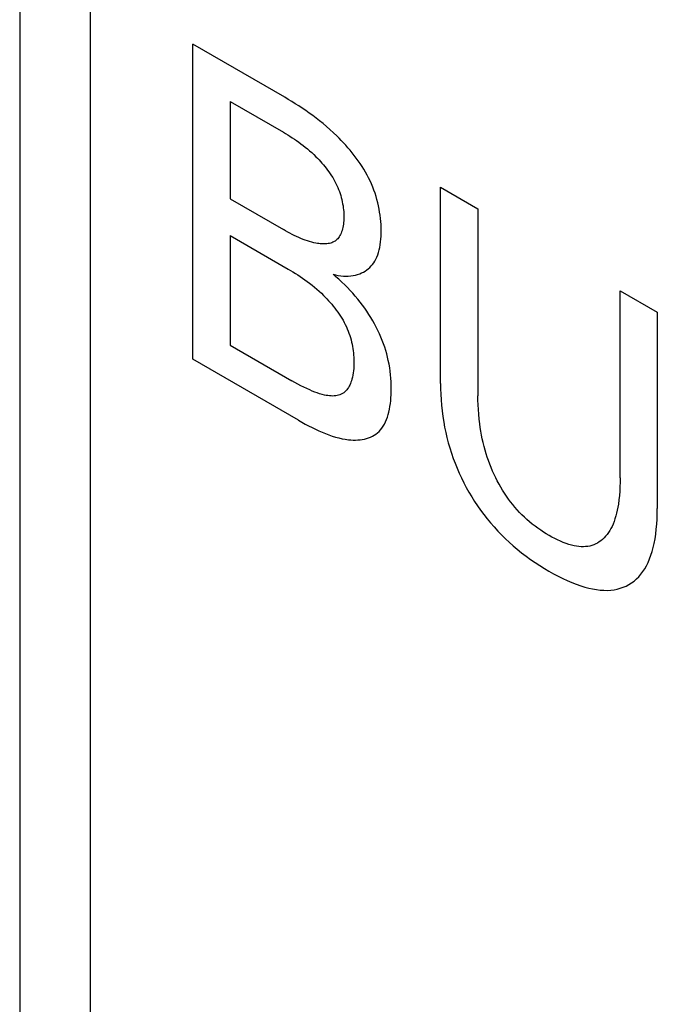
# Model space of a CAD drawing. Extents: x 0 to 594, y 0 to 420.
# Tile 22 of 35: x 211.35 to 213.99, y 260.21 to 264.3. Entities that reach past the tile are written whole.
import ezdxf

# ---------------------------------------------------------------- set-up
doc = ezdxf.new("R2010")
doc.units = 0
doc.header["$LTSCALE"] = 32.67
doc.layers.add('40000_ISO', color=7, linetype='CONTINUOUS')

msp = doc.modelspace()

# ---------------------------------------------------------------- linework, layer by layer
at = {"layer": '40000_ISO', "color": 7, "linetype": 'CONTINUOUS'}
for p, q in [((211.3483, 287.9828), (211.3483, 207.3204)), ((211.6412, 207.5544), (211.6412, 287.4648)), ((212.0654, 262.8881), (212.0654, 264.1945)), ((212.4464, 263.9745), (212.0654, 264.1945)), ((212.2202, 263.957), (212.2202, 263.5534)), ((212.2202, 263.957), (212.441, 263.8295)), ((212.4609, 263.9659), (212.4464, 263.9745)), ((212.4755, 263.9571), (212.4609, 263.9659)), ((212.49, 263.9481), (212.4755, 263.9571)), ((212.5045, 263.9388), (212.49, 263.9481)), ((212.519, 263.9293), (212.5045, 263.9388)), ((212.5335, 263.9195), (212.519, 263.9293)), ((212.548, 263.9094), (212.5335, 263.9195)), ((212.5624, 263.899), (212.548, 263.9094)), ((212.5768, 263.8882), (212.5624, 263.899)), ((212.5912, 263.877), (212.5768, 263.8882)), ((212.6055, 263.8654), (212.5912, 263.877)), ((212.6198, 263.8534), (212.6055, 263.8654)), ((212.634, 263.8409), (212.6198, 263.8534)), ((212.441, 263.8295), (212.4501, 263.8241)), ((212.4501, 263.8241), (212.4592, 263.8186)), ((212.4592, 263.8186), (212.4684, 263.8129)), ((212.4684, 263.8129), (212.4775, 263.8071)), ((212.6481, 263.8279), (212.634, 263.8409)), ((212.6622, 263.8144), (212.6481, 263.8279)), ((212.6716, 263.805), (212.6622, 263.8144)), ((212.4775, 263.8071), (212.4866, 263.8011)), ((212.4866, 263.8011), (212.4957, 263.7949)), ((212.4957, 263.7949), (212.5048, 263.7885)), ((212.5048, 263.7885), (212.5139, 263.7819)), ((212.5139, 263.7819), (212.5229, 263.7751)), ((212.5229, 263.7751), (212.5319, 263.768)), ((212.681, 263.7954), (212.6716, 263.805)), ((212.6903, 263.7856), (212.681, 263.7954)), ((212.6995, 263.7755), (212.6903, 263.7856)), ((212.7085, 263.7652), (212.6995, 263.7755)), ((212.5319, 263.768), (212.5408, 263.7607)), ((212.5408, 263.7607), (212.5498, 263.7531)), ((212.5498, 263.7531), (212.5586, 263.7451)), ((212.5586, 263.7451), (212.5674, 263.7369)), ((212.5674, 263.7369), (212.5762, 263.7284)), ((212.7175, 263.7547), (212.7085, 263.7652)), ((212.7263, 263.744), (212.7175, 263.7547)), ((212.7348, 263.7332), (212.7263, 263.744)), ((212.7432, 263.7221), (212.7348, 263.7332)), ((212.5762, 263.7284), (212.5825, 263.7219)), ((212.5825, 263.7219), (212.5887, 263.7154)), ((212.5887, 263.7154), (212.5949, 263.7086)), ((212.5949, 263.7086), (212.601, 263.7017)), ((212.601, 263.7017), (212.6071, 263.6947)), ((212.6071, 263.6947), (212.613, 263.6875)), ((212.7514, 263.7109), (212.7432, 263.7221)), ((212.7593, 263.6995), (212.7514, 263.7109)), ((212.7669, 263.6879), (212.7593, 263.6995)), ((212.613, 263.6875), (212.6188, 263.6801)), ((212.6188, 263.6801), (212.6244, 263.6727)), ((212.6244, 263.6727), (212.6299, 263.6651)), ((212.6299, 263.6651), (212.6352, 263.6573)), ((212.6352, 263.6573), (212.6404, 263.6495)), ((212.6404, 263.6495), (212.6453, 263.6416)), ((212.7743, 263.6762), (212.7669, 263.6879)), ((212.7813, 263.6643), (212.7743, 263.6762)), ((212.788, 263.6523), (212.7813, 263.6643)), ((212.7944, 263.6401), (212.788, 263.6523)), ((212.6453, 263.6416), (212.65, 263.6335)), ((212.65, 263.6335), (212.6545, 263.6254)), ((212.6545, 263.6254), (212.6588, 263.6172)), ((212.6588, 263.6172), (212.6628, 263.6089)), ((212.6628, 263.6089), (212.6665, 263.6006)), ((212.8004, 263.6278), (212.7944, 263.6401)), ((212.8061, 263.6151), (212.8004, 263.6278)), ((212.8114, 263.6023), (212.8061, 263.6151)), ((212.6665, 263.6006), (212.6699, 263.5923)), ((212.6699, 263.5923), (212.6731, 263.5839)), ((212.6731, 263.5839), (212.676, 263.5755)), ((212.676, 263.5755), (212.6786, 263.5671)), ((212.6786, 263.5671), (212.681, 263.5587)), ((212.8163, 263.5893), (212.8114, 263.6023)), ((212.8208, 263.5764), (212.8163, 263.5893)), ((212.8249, 263.5633), (212.8208, 263.5764)), ((213.0926, 262.7877), (213.0926, 263.6015)), ((213.0926, 263.6015), (213.2473, 263.5122)), ((212.2202, 263.5534), (212.441, 263.4259)), ((212.681, 263.5587), (212.6832, 263.5502)), ((212.6832, 263.5502), (212.6851, 263.5418)), ((212.6851, 263.5418), (212.6867, 263.5334)), ((212.6867, 263.5334), (212.6881, 263.5251)), ((212.8287, 263.5503), (212.8249, 263.5633)), ((212.832, 263.5372), (212.8287, 263.5503)), ((212.835, 263.5242), (212.832, 263.5372)), ((212.6881, 263.5251), (212.6893, 263.5168)), ((212.6893, 263.5168), (212.6902, 263.5085)), ((212.6902, 263.5085), (212.6909, 263.5004)), ((212.6909, 263.5004), (212.6914, 263.4923)), ((212.6914, 263.4923), (212.6916, 263.4844)), ((212.8377, 263.5112), (212.835, 263.5242)), ((212.8399, 263.4983), (212.8377, 263.5112)), ((212.8418, 263.4855), (212.8399, 263.4983)), ((212.8434, 263.4727), (212.8418, 263.4855)), ((213.2473, 263.5122), (213.2473, 262.7372)), ((212.6897, 263.4483), (212.6887, 263.4416)), ((212.6905, 263.4551), (212.6897, 263.4483)), ((212.6911, 263.4621), (212.6905, 263.4551)), ((212.6915, 263.4692), (212.6911, 263.4621)), ((212.6917, 263.4765), (212.6915, 263.4692)), ((212.6916, 263.4844), (212.6917, 263.4765)), ((212.8446, 263.4601), (212.8434, 263.4727)), ((212.8456, 263.4477), (212.8446, 263.4601)), ((212.8461, 263.4354), (212.8456, 263.4477)), ((212.4501, 263.4208), (212.441, 263.4259)), ((212.4592, 263.4158), (212.4501, 263.4208)), ((212.4683, 263.4109), (212.4592, 263.4158)), ((212.4774, 263.4062), (212.4683, 263.4109)), ((212.4864, 263.4016), (212.4774, 263.4062)), ((212.6781, 263.4063), (212.6755, 263.4013)), ((212.6804, 263.4115), (212.6781, 263.4063)), ((212.6825, 263.417), (212.6804, 263.4115)), ((212.6844, 263.4228), (212.6825, 263.417)), ((212.6861, 263.4289), (212.6844, 263.4228)), ((212.6875, 263.4351), (212.6861, 263.4289)), ((212.6887, 263.4416), (212.6875, 263.4351)), ((212.846, 263.3984), (212.8464, 263.4107)), ((212.8464, 263.4233), (212.8461, 263.4354)), ((212.8464, 263.4107), (212.8464, 263.4233)), ((212.2202, 263.4015), (212.2202, 262.9469)), ((212.2202, 263.4015), (212.461, 263.2624)), ((212.4955, 263.3973), (212.4864, 263.4016)), ((212.5046, 263.3931), (212.4955, 263.3973)), ((212.5136, 263.3892), (212.5046, 263.3931)), ((212.5226, 263.3855), (212.5136, 263.3892)), ((212.5316, 263.382), (212.5226, 263.3855)), ((212.5406, 263.3789), (212.5316, 263.382)), ((212.5496, 263.3761), (212.5406, 263.3789)), ((212.5585, 263.3735), (212.5496, 263.3761)), ((212.5674, 263.3713), (212.5585, 263.3735)), ((212.5762, 263.3695), (212.5674, 263.3713)), ((212.5821, 263.3685), (212.5762, 263.3695)), ((212.5879, 263.3677), (212.5821, 263.3685)), ((212.5938, 263.3671), (212.5879, 263.3677)), ((212.5995, 263.3666), (212.5938, 263.3671)), ((212.6052, 263.3664), (212.5995, 263.3666)), ((212.6108, 263.3664), (212.6052, 263.3664)), ((212.6163, 263.3666), (212.6108, 263.3664)), ((212.6217, 263.3671), (212.6163, 263.3666)), ((212.6269, 263.3679), (212.6217, 263.3671)), ((212.632, 263.3689), (212.6269, 263.3679)), ((212.637, 263.3702), (212.632, 263.3689)), ((212.6418, 263.3718), (212.637, 263.3702)), ((212.6464, 263.3737), (212.6418, 263.3718)), ((212.6508, 263.376), (212.6464, 263.3737)), ((212.655, 263.3785), (212.6508, 263.376)), ((212.659, 263.3814), (212.655, 263.3785)), ((212.6628, 263.3846), (212.659, 263.3814)), ((212.6663, 263.3883), (212.6628, 263.3846)), ((212.6697, 263.3923), (212.6663, 263.3883)), ((212.6727, 263.3966), (212.6697, 263.3923)), ((212.6755, 263.4013), (212.6727, 263.3966)), ((212.8405, 263.3523), (212.8425, 263.3633)), ((212.8425, 263.3633), (212.844, 263.3747)), ((212.844, 263.3747), (212.8452, 263.3864)), ((212.8452, 263.3864), (212.846, 263.3984)), ((212.8321, 263.3216), (212.8354, 263.3314)), ((212.8354, 263.3314), (212.8382, 263.3416)), ((212.8382, 263.3416), (212.8405, 263.3523)), ((212.8047, 263.2752), (212.8102, 263.2816)), ((212.8102, 263.2816), (212.8152, 263.2884)), ((212.8152, 263.2884), (212.8199, 263.2957)), ((212.8199, 263.2957), (212.8242, 263.3035)), ((212.8242, 263.3035), (212.8284, 263.3123)), ((212.8284, 263.3123), (212.8321, 263.3216)), ((212.461, 263.2624), (212.4709, 263.2566)), ((212.4709, 263.2566), (212.4808, 263.2505)), ((212.4808, 263.2505), (212.4907, 263.2444)), ((212.4907, 263.2444), (212.5006, 263.2381)), ((212.659, 263.2308), (212.6468, 263.2413)), ((212.6468, 263.2413), (212.6576, 263.2384)), ((212.7487, 263.2397), (212.7577, 263.2428)), ((212.7577, 263.2428), (212.7652, 263.2461)), ((212.7652, 263.2461), (212.7726, 263.2498)), ((212.7726, 263.2498), (212.7796, 263.254)), ((212.7796, 263.254), (212.7863, 263.2586)), ((212.7863, 263.2586), (212.7928, 263.2637)), ((212.7928, 263.2637), (212.7989, 263.2692)), ((212.7989, 263.2692), (212.8047, 263.2752)), ((212.5006, 263.2381), (212.5105, 263.2316)), ((212.5105, 263.2316), (212.5204, 263.2248)), ((212.5204, 263.2248), (212.5303, 263.2179)), ((212.5303, 263.2179), (212.5401, 263.2108)), ((212.5401, 263.2108), (212.5499, 263.2034)), ((212.5499, 263.2034), (212.5597, 263.1957)), ((212.6576, 263.2384), (212.6683, 263.2361)), ((212.6712, 263.2199), (212.659, 263.2308)), ((212.6683, 263.2361), (212.679, 263.2344)), ((212.6833, 263.2086), (212.6712, 263.2199)), ((212.679, 263.2344), (212.6895, 263.2333)), ((212.6952, 263.197), (212.6833, 263.2086)), ((212.6895, 263.2333), (212.6999, 263.2328)), ((212.6999, 263.2328), (212.7101, 263.233)), ((212.7101, 263.233), (212.7201, 263.2337)), ((212.7201, 263.2337), (212.7299, 263.2351)), ((212.7299, 263.2351), (212.7394, 263.2371)), ((212.7394, 263.2371), (212.7487, 263.2397)), ((212.5597, 263.1957), (212.5694, 263.1877)), ((212.5694, 263.1877), (212.5791, 263.1794)), ((212.5791, 263.1794), (212.5888, 263.1709)), ((212.5888, 263.1709), (212.5984, 263.1619)), ((212.5984, 263.1619), (212.6079, 263.1527)), ((212.7064, 263.1857), (212.6952, 263.197)), ((212.7175, 263.174), (212.7064, 263.1857)), ((212.7283, 263.1621), (212.7175, 263.174)), ((212.7391, 263.1498), (212.7283, 263.1621)), ((213.8367, 262.397), (213.8367, 263.1719)), ((213.8367, 263.1719), (213.9906, 263.083)), ((212.6079, 263.1527), (212.6148, 263.1457)), ((212.6148, 263.1457), (212.6216, 263.1386)), ((212.6216, 263.1386), (212.6283, 263.1313)), ((212.6283, 263.1313), (212.635, 263.1239)), ((212.635, 263.1239), (212.6415, 263.1162)), ((212.7492, 263.1377), (212.7391, 263.1498)), ((212.7591, 263.1253), (212.7492, 263.1377)), ((212.7688, 263.1127), (212.7591, 263.1253)), ((212.6415, 263.1162), (212.648, 263.1085)), ((212.648, 263.1085), (212.6543, 263.1005)), ((212.6543, 263.1005), (212.6604, 263.0924)), ((212.6604, 263.0924), (212.6664, 263.0842)), ((212.6664, 263.0842), (212.6722, 263.0758)), ((212.7783, 263.0997), (212.7688, 263.1127)), ((212.7869, 263.0872), (212.7783, 263.0997)), ((212.7953, 263.0745), (212.7869, 263.0872)), ((213.9906, 263.083), (213.9906, 262.2692)), ((212.6722, 263.0758), (212.6778, 263.0674)), ((212.6778, 263.0674), (212.6831, 263.0588)), ((212.6831, 263.0588), (212.6883, 263.0501)), ((212.6883, 263.0501), (212.6931, 263.0413)), ((212.6931, 263.0413), (212.6977, 263.0323)), ((212.8035, 263.0616), (212.7953, 263.0745)), ((212.8113, 263.0484), (212.8035, 263.0616)), ((212.8189, 263.0351), (212.8113, 263.0484)), ((212.6977, 263.0323), (212.702, 263.0234)), ((212.702, 263.0234), (212.7059, 263.0144)), ((212.7059, 263.0144), (212.7096, 263.0054)), ((212.7096, 263.0054), (212.7129, 262.9963)), ((212.7129, 262.9963), (212.716, 262.9872)), ((212.826, 263.0216), (212.8189, 263.0351)), ((212.8329, 263.008), (212.826, 263.0216)), ((212.8393, 262.9942), (212.8329, 263.008)), ((212.716, 262.9872), (212.7188, 262.9781)), ((212.7188, 262.9781), (212.7213, 262.969)), ((212.7213, 262.969), (212.7235, 262.9598)), ((212.7235, 262.9598), (212.7255, 262.9507)), ((212.8453, 262.9804), (212.8393, 262.9942)), ((212.8509, 262.9665), (212.8453, 262.9804)), ((212.8561, 262.9525), (212.8509, 262.9665)), ((212.2202, 262.9469), (212.476, 262.7992)), ((212.7255, 262.9507), (212.7273, 262.9416)), ((212.7273, 262.9416), (212.7288, 262.9326)), ((212.7288, 262.9326), (212.7301, 262.9237)), ((212.7301, 262.9237), (212.7312, 262.9148)), ((212.7312, 262.9148), (212.732, 262.906)), ((212.8608, 262.9386), (212.8561, 262.9525)), ((212.8652, 262.9246), (212.8608, 262.9386)), ((212.8692, 262.9108), (212.8652, 262.9246)), ((212.5036, 262.6352), (212.0654, 262.8881)), ((212.732, 262.906), (212.7327, 262.8973)), ((212.7327, 262.8973), (212.7331, 262.8887)), ((212.7331, 262.8887), (212.7334, 262.8803)), ((212.7334, 262.8803), (212.7334, 262.8701)), ((212.8727, 262.8969), (212.8692, 262.9108)), ((212.8759, 262.8832), (212.8727, 262.8969)), ((212.8789, 262.8682), (212.8759, 262.8832)), ((212.7317, 262.8409), (212.7305, 262.8316)), ((212.7326, 262.8503), (212.7317, 262.8409)), ((212.7331, 262.8601), (212.7326, 262.8503)), ((212.7334, 262.8701), (212.7331, 262.8601)), ((212.8815, 262.8533), (212.8789, 262.8682)), ((212.8836, 262.8385), (212.8815, 262.8533)), ((212.8853, 262.8239), (212.8836, 262.8385)), ((212.4884, 262.7922), (212.476, 262.7992)), ((212.5008, 262.7854), (212.4884, 262.7922)), ((212.721, 262.7931), (212.7187, 262.7873)), ((212.7231, 262.7992), (212.721, 262.7931)), ((212.725, 262.8055), (212.7231, 262.7992)), ((212.7272, 262.8139), (212.725, 262.8055)), ((212.729, 262.8226), (212.7272, 262.8139)), ((212.7305, 262.8316), (212.729, 262.8226)), ((212.8866, 262.8094), (212.8853, 262.8239)), ((212.8874, 262.7951), (212.8866, 262.8094)), ((212.888, 262.7809), (212.8874, 262.7951)), ((212.5132, 262.7788), (212.5008, 262.7854)), ((212.5256, 262.7725), (212.5132, 262.7788)), ((212.538, 262.7666), (212.5256, 262.7725)), ((212.5504, 262.761), (212.538, 262.7666)), ((212.5606, 262.7567), (212.5504, 262.761)), ((212.5708, 262.7526), (212.5606, 262.7567)), ((212.581, 262.7489), (212.5708, 262.7526)), ((212.6955, 262.7535), (212.6909, 262.7498)), ((212.6999, 262.7576), (212.6955, 262.7535)), ((212.7036, 262.7618), (212.6999, 262.7576)), ((212.7071, 262.7663), (212.7036, 262.7618)), ((212.7103, 262.7711), (212.7071, 262.7663)), ((212.7134, 262.7763), (212.7103, 262.7711)), ((212.7161, 262.7816), (212.7134, 262.7763)), ((212.7187, 262.7873), (212.7161, 262.7816)), ((212.8875, 262.7413), (212.888, 262.754)), ((212.8881, 262.7668), (212.888, 262.7809)), ((212.888, 262.754), (212.8881, 262.7668)), ((213.0926, 262.7877), (213.0928, 262.7657)), ((213.0928, 262.7657), (213.0935, 262.7433)), ((212.5911, 262.7456), (212.581, 262.7489)), ((212.6011, 262.7427), (212.5911, 262.7456)), ((212.611, 262.7402), (212.6011, 262.7427)), ((212.618, 262.7387), (212.611, 262.7402)), ((212.625, 262.7375), (212.618, 262.7387)), ((212.6318, 262.7366), (212.625, 262.7375)), ((212.6386, 262.7361), (212.6318, 262.7366)), ((212.6452, 262.7359), (212.6386, 262.7361)), ((212.6517, 262.7361), (212.6452, 262.7359)), ((212.658, 262.7367), (212.6517, 262.7361)), ((212.664, 262.7378), (212.658, 262.7367)), ((212.6698, 262.7394), (212.664, 262.7378)), ((212.6754, 262.7413), (212.6698, 262.7394)), ((212.6808, 262.7437), (212.6754, 262.7413)), ((212.686, 262.7466), (212.6808, 262.7437)), ((212.6909, 262.7498), (212.686, 262.7466)), ((212.8843, 262.7043), (212.8857, 262.7164)), ((212.8857, 262.7164), (212.8868, 262.7287)), ((212.8868, 262.7287), (212.8875, 262.7413)), ((213.0935, 262.7433), (213.0948, 262.7208)), ((213.0948, 262.7208), (213.0966, 262.6979)), ((213.2475, 262.7183), (213.2473, 262.7372)), ((213.2481, 262.6991), (213.2475, 262.7183)), ((212.8753, 262.6588), (212.8781, 262.6696)), ((212.8781, 262.6696), (212.8805, 262.6809)), ((212.8805, 262.6809), (212.8826, 262.6924)), ((212.8826, 262.6924), (212.8843, 262.7043)), ((213.0966, 262.6979), (213.0989, 262.6748)), ((213.0989, 262.6748), (213.102, 262.6514)), ((213.2491, 262.6797), (213.2481, 262.6991)), ((213.2505, 262.6601), (213.2491, 262.6797)), ((212.5036, 262.6352), (212.5177, 262.6274)), ((212.8599, 262.6197), (212.8644, 262.6288)), ((212.8644, 262.6288), (212.8684, 262.6383)), ((212.8684, 262.6383), (212.872, 262.6483)), ((212.872, 262.6483), (212.8753, 262.6588)), ((213.102, 262.6514), (213.1056, 262.6277)), ((213.2524, 262.6403), (213.2505, 262.6601)), ((213.2548, 262.6202), (213.2524, 262.6403)), ((212.5177, 262.6274), (212.5317, 262.6197)), ((212.5317, 262.6197), (212.5458, 262.6123)), ((212.5458, 262.6123), (212.5599, 262.6051)), ((212.5599, 262.6051), (212.5739, 262.5983)), ((212.5739, 262.5983), (212.5879, 262.5918)), ((212.5879, 262.5918), (212.6019, 262.5857)), ((212.8314, 262.5836), (212.8378, 262.5895)), ((212.8378, 262.5895), (212.8438, 262.5959)), ((212.8438, 262.5959), (212.8497, 262.6033)), ((212.8497, 262.6033), (212.855, 262.6112)), ((212.855, 262.6112), (212.8599, 262.6197)), ((213.1056, 262.6277), (213.1094, 262.6066)), ((213.1094, 262.6066), (213.1138, 262.5854)), ((213.257, 262.605), (213.2548, 262.6202)), ((213.2595, 262.5896), (213.257, 262.605)), ((213.2623, 262.5741), (213.2595, 262.5896)), ((212.6019, 262.5857), (212.6158, 262.58)), ((212.6158, 262.58), (212.6297, 262.5747)), ((212.6297, 262.5747), (212.6435, 262.5699)), ((212.6435, 262.5699), (212.6572, 262.5657)), ((212.6572, 262.5657), (212.6708, 262.562)), ((212.6708, 262.562), (212.6843, 262.5589)), ((212.6843, 262.5589), (212.6977, 262.5565)), ((212.6977, 262.5565), (212.711, 262.5547)), ((212.711, 262.5547), (212.7208, 262.5538)), ((212.7208, 262.5538), (212.7306, 262.5534)), ((212.7306, 262.5534), (212.7402, 262.5533)), ((212.7402, 262.5533), (212.7496, 262.5537)), ((212.7496, 262.5537), (212.7589, 262.5545)), ((212.7589, 262.5545), (212.768, 262.5558)), ((212.768, 262.5558), (212.7769, 262.5576)), ((212.7769, 262.5576), (212.7856, 262.5598)), ((212.7856, 262.5598), (212.794, 262.5625)), ((212.794, 262.5625), (212.8021, 262.5657)), ((212.8021, 262.5657), (212.81, 262.5694)), ((212.81, 262.5694), (212.8175, 262.5736)), ((212.8175, 262.5736), (212.8246, 262.5783)), ((212.8246, 262.5783), (212.8314, 262.5836)), ((213.1138, 262.5854), (213.1188, 262.564)), ((213.1188, 262.564), (213.1243, 262.5424)), ((213.2655, 262.5585), (213.2623, 262.5741)), ((213.269, 262.5429), (213.2655, 262.5585)), ((213.1243, 262.5424), (213.1305, 262.5208)), ((213.1305, 262.5208), (213.1373, 262.4992)), ((213.2729, 262.5271), (213.269, 262.5429)), ((213.2773, 262.5113), (213.2729, 262.5271)), ((213.2815, 262.4969), (213.2773, 262.5113)), ((213.1373, 262.4992), (213.1448, 262.4775)), ((213.1448, 262.4775), (213.1524, 262.4571)), ((213.2862, 262.4824), (213.2815, 262.4969)), ((213.2912, 262.468), (213.2862, 262.4824)), ((213.2965, 262.4535), (213.2912, 262.468)), ((213.1524, 262.4571), (213.1606, 262.4367)), ((213.1606, 262.4367), (213.1694, 262.4165)), ((213.3022, 262.4391), (213.2965, 262.4535)), ((213.3082, 262.4247), (213.3022, 262.4391)), ((213.3147, 262.4104), (213.3082, 262.4247)), ((213.1694, 262.4165), (213.1788, 262.3963)), ((213.1788, 262.3963), (213.1887, 262.3763)), ((213.321, 262.3971), (213.3147, 262.4104)), ((213.3276, 262.384), (213.321, 262.3971)), ((213.3346, 262.371), (213.3276, 262.384)), ((213.8367, 262.397), (213.8365, 262.3782)), ((213.1887, 262.3763), (213.1991, 262.3565)), ((213.1991, 262.3565), (213.21, 262.337)), ((213.3418, 262.3581), (213.3346, 262.371)), ((213.3494, 262.3455), (213.3418, 262.3581)), ((213.3573, 262.333), (213.3494, 262.3455)), ((213.8359, 262.3596), (213.835, 262.3413)), ((213.8365, 262.3782), (213.8359, 262.3596)), ((213.21, 262.337), (213.2215, 262.3178)), ((213.2215, 262.3178), (213.2334, 262.2989)), ((213.3654, 262.3208), (213.3573, 262.333)), ((213.3738, 262.3088), (213.3654, 262.3208)), ((213.3826, 262.2971), (213.3738, 262.3088)), ((213.8317, 262.3055), (213.8293, 262.2882)), ((213.8335, 262.3232), (213.8317, 262.3055)), ((213.835, 262.3413), (213.8335, 262.3232)), ((213.2334, 262.2989), (213.2458, 262.2803)), ((213.2458, 262.2803), (213.2585, 262.2621)), ((213.2585, 262.2621), (213.2717, 262.2444)), ((213.3916, 262.2857), (213.3826, 262.2971)), ((213.4009, 262.2747), (213.3916, 262.2857)), ((213.4103, 262.2639), (213.4009, 262.2747)), ((213.42, 262.2536), (213.4103, 262.2639)), ((213.8247, 262.2629), (213.8219, 262.2506)), ((213.8271, 262.2754), (213.8247, 262.2629)), ((213.8293, 262.2882), (213.8271, 262.2754)), ((213.9904, 262.2474), (213.9906, 262.2692)), ((213.2717, 262.2444), (213.2852, 262.2271)), ((213.2852, 262.2271), (213.2991, 262.2102)), ((213.4298, 262.2435), (213.42, 262.2536)), ((213.4397, 262.2339), (213.4298, 262.2435)), ((213.4497, 262.2246), (213.4397, 262.2339)), ((213.4611, 262.2147), (213.4497, 262.2246)), ((213.8153, 262.2271), (213.8114, 262.2159)), ((213.8188, 262.2387), (213.8153, 262.2271)), ((213.8219, 262.2506), (213.8188, 262.2387)), ((213.9884, 262.2048), (213.9897, 262.226)), ((213.9897, 262.226), (213.9904, 262.2474)), ((213.2991, 262.2102), (213.3141, 262.1929)), ((213.3141, 262.1929), (213.3295, 262.1762)), ((213.4725, 262.2053), (213.4611, 262.2147)), ((213.484, 262.1963), (213.4725, 262.2053)), ((213.4956, 262.1877), (213.484, 262.1963)), ((213.5073, 262.1796), (213.4956, 262.1877)), ((213.519, 262.1719), (213.5073, 262.1796)), ((213.7983, 262.1865), (213.7934, 262.1778)), ((213.8029, 262.1956), (213.7983, 262.1865)), ((213.8071, 262.205), (213.8029, 262.1956)), ((213.8114, 262.2159), (213.8071, 262.205)), ((213.9842, 262.1636), (213.9866, 262.184)), ((213.9866, 262.184), (213.9884, 262.2048)), ((213.3295, 262.1762), (213.3451, 262.1601)), ((213.3451, 262.1601), (213.361, 262.1445)), ((213.361, 262.1445), (213.377, 262.1295)), ((213.5307, 262.1646), (213.519, 262.1719)), ((213.5424, 262.1576), (213.5307, 262.1646)), ((213.5542, 262.151), (213.5424, 262.1576)), ((213.5659, 262.1448), (213.5542, 262.151)), ((213.5777, 262.139), (213.5659, 262.1448)), ((213.5893, 262.1336), (213.5777, 262.139)), ((213.7638, 262.1415), (213.7573, 262.136)), ((213.7701, 262.1474), (213.7638, 262.1415)), ((213.7765, 262.1543), (213.7701, 262.1474)), ((213.7825, 262.1617), (213.7765, 262.1543)), ((213.7881, 262.1695), (213.7825, 262.1617)), ((213.7934, 262.1778), (213.7881, 262.1695)), ((213.9776, 262.1243), (213.9812, 262.1437)), ((213.9812, 262.1437), (213.9842, 262.1636)), ((213.377, 262.1295), (213.3933, 262.1151)), ((213.3933, 262.1151), (213.4096, 262.1012)), ((213.4096, 262.1012), (213.4282, 262.0862)), ((213.601, 262.1287), (213.5893, 262.1336)), ((213.6125, 262.1244), (213.601, 262.1287)), ((213.624, 262.1206), (213.6125, 262.1244)), ((213.6354, 262.1174), (213.624, 262.1206)), ((213.6455, 262.1151), (213.6354, 262.1174)), ((213.6554, 262.1132), (213.6455, 262.1151)), ((213.6652, 262.1119), (213.6554, 262.1132)), ((213.6749, 262.1112), (213.6652, 262.1119)), ((213.6843, 262.111), (213.6749, 262.1112)), ((213.6936, 262.1114), (213.6843, 262.111)), ((213.7026, 262.1124), (213.6936, 262.1114)), ((213.7113, 262.114), (213.7026, 262.1124)), ((213.7197, 262.1162), (213.7113, 262.114)), ((213.7278, 262.1191), (213.7197, 262.1162)), ((213.7356, 262.1225), (213.7278, 262.1191)), ((213.7431, 262.1265), (213.7356, 262.1225)), ((213.7504, 262.131), (213.7431, 262.1265)), ((213.7573, 262.136), (213.7504, 262.131)), ((213.9694, 262.0914), (213.9738, 262.1076)), ((213.9738, 262.1076), (213.9776, 262.1243)), ((213.4282, 262.0862), (213.447, 262.0719)), ((213.447, 262.0719), (213.4658, 262.0583)), ((213.4658, 262.0583), (213.4847, 262.0453)), ((213.9527, 262.0462), (213.9589, 262.0606)), ((213.9589, 262.0606), (213.9644, 262.0757)), ((213.9644, 262.0757), (213.9694, 262.0914)), ((213.4847, 262.0453), (213.5036, 262.033)), ((213.5036, 262.033), (213.5226, 262.0212)), ((213.5226, 262.0212), (213.5416, 262.0099)), ((213.9308, 262.0077), (213.9384, 262.0193)), ((213.9384, 262.0193), (213.9459, 262.0324)), ((213.9459, 262.0324), (213.9527, 262.0462)), ((213.5416, 262.0099), (213.5606, 261.9992)), ((213.5606, 261.9992), (213.5796, 261.9891)), ((213.5796, 261.9891), (213.5985, 261.9796)), ((213.5985, 261.9796), (213.6174, 261.9708)), ((213.8945, 261.9688), (213.9044, 261.9774)), ((213.9044, 261.9774), (213.9138, 261.9867)), ((213.9138, 261.9867), (213.9226, 261.9969)), ((213.9226, 261.9969), (213.9308, 262.0077)), ((213.6174, 261.9708), (213.6362, 261.9627)), ((213.6362, 261.9627), (213.655, 261.9553)), ((213.655, 261.9553), (213.6736, 261.9488)), ((213.6736, 261.9488), (213.6899, 261.9438)), ((213.6899, 261.9438), (213.7062, 261.9395)), ((213.7062, 261.9395), (213.7222, 261.9359)), ((213.7222, 261.9359), (213.7381, 261.9332)), ((213.8115, 261.9327), (213.8247, 261.9353)), ((213.8247, 261.9353), (213.8374, 261.9387)), ((213.8374, 261.9387), (213.8498, 261.943)), ((213.8498, 261.943), (213.8617, 261.9481)), ((213.8617, 261.9481), (213.8732, 261.9542)), ((213.8732, 261.9542), (213.8841, 261.9611)), ((213.8841, 261.9611), (213.8945, 261.9688)), ((213.7381, 261.9332), (213.7537, 261.9313)), ((213.7537, 261.9313), (213.7691, 261.9303)), ((213.7691, 261.9303), (213.7841, 261.9302)), ((213.7841, 261.9302), (213.798, 261.931)), ((213.798, 261.931), (213.8115, 261.9327))]:
    msp.add_line(p, q, dxfattribs=at)

doc.saveas('drawing.dxf')
